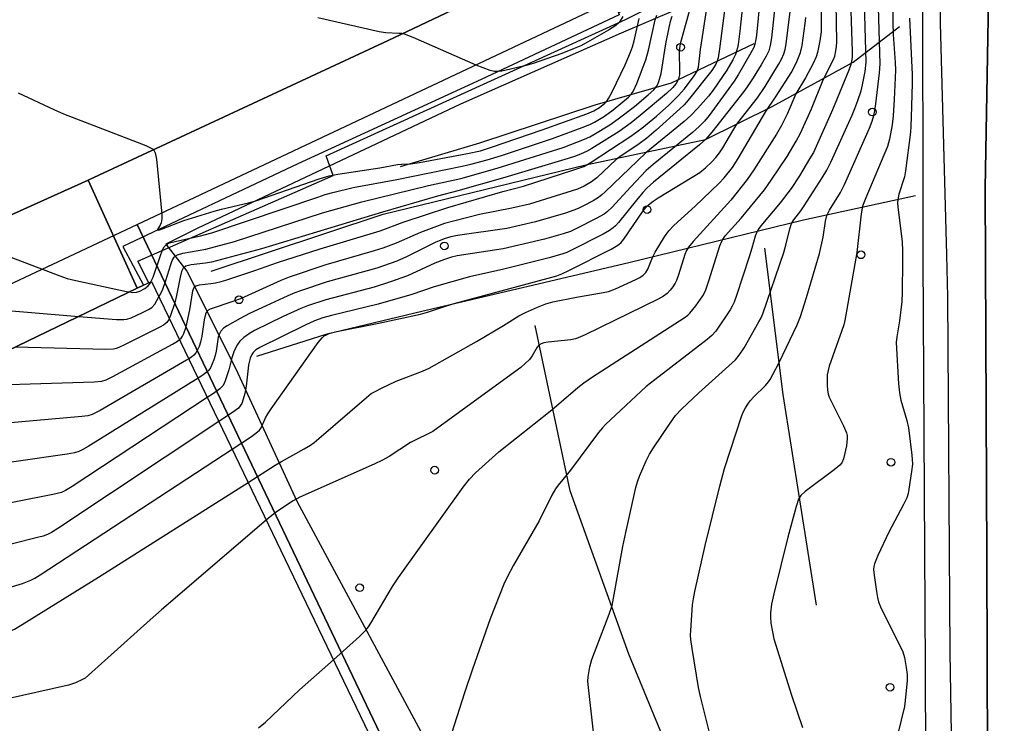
# Model space of a CAD drawing. Extents: x 0 to 85000, y -1 to 75000.
# Tile 56 of 147: x 39184 to 39312, y 61801 to 61893. Entities that reach past the tile are written whole.
import ezdxf

# ---------------------------------------------------------------- set-up
doc = ezdxf.new("R2010")
doc.units = 0
doc.header["$MEASUREMENT"] = 0
doc.header["$PDMODE"] = 33
doc.header["$PDSIZE"] = -3
for name, color, linetype in [('BOS3D_ACTIVE_POLY_CLIP', 227, 'CONTINUOUS'), ('CONTOUR_CLIP', 120, 'CONTINUOUS'), ('DTM_INFOTECHBREAKS_CLIP', 4, 'CONTINUOUS'), ('DTM_POINT', 158, 'CONTINUOUS'), ('FENCE_CLIP', 96, 'CONTINUOUS'), ('PARCELS_FULL_17_CLIP', 7, 'CONTINUOUS'), ('PARKING_CLIP', 78, 'CONTINUOUS'), ('RAIL_CLIP', 171, 'CONTINUOUS'), ('ROAD_CLIP', 197, 'CONTINUOUS'), ('SIDEWALK_CLIP', 78, 'CONTINUOUS')]:
    doc.layers.add(name, color=color, linetype=linetype)

msp = doc.modelspace()

# ---------------------------------------------------------------- linework, layer by layer
at = {"layer": 'BOS3D_ACTIVE_POLY_CLIP', "elevation": 39.5}
msp.add_lwpolyline([(39064.88, 61691.68), (39059.04, 61708.04), (39034.34, 61771.75), (39033.7, 61777.8), (39031.56, 61782.14), (39040.8, 61786.69), (39042.93, 61782.35), (39048.66, 61785.12), (39105.58, 61812.6), (39118.78, 61818.98), (39199.31, 61857.86), (39200.11, 61858.25), (39201.17, 61858.76), (39284.29, 61685.8), (39283.21, 61685.28), (39257.61, 61672.98), (39247.18, 61694.67), (39197.61, 61670.85), (39173.78, 61720.45), (39144.47, 61706.36), (39134.06, 61701.36), (39073.13, 61672.08)], close=True, dxfattribs=at)
at = {"layer": 'CONTOUR_CLIP'}
for points, elevation in [([(39305.63, 61776.12), (39305.08, 61810.51), (39304.76, 61856.77), (39304.65, 61862.2), (39303.82, 61892.35), (39303.82, 61894.82), (39304, 61900.36), (39303.99, 61901.35), (39303.89, 61902.25), (39303.7, 61903.13), (39303.46, 61903.74), (39302.77, 61905.08), (39302.75, 61905.12), (39302.37, 61908.45), (39302.58, 61910.04), (39302.64, 61910.57)], 9), ([(39297.66, 61902.67), (39297.59, 61892.41), (39297.65, 61890.9), (39297.92, 61887.24), (39297.95, 61886.27), (39297.79, 61882.41), (39297.64, 61880.29), (39297.51, 61879.14), (39297.17, 61877.25), (39296.91, 61876.32), (39294.08, 61869.64), (39293.67, 61868.55), (39293.49, 61867.55), (39292.93, 61862.53), (39291.36, 61853.66), (39291.22, 61853.09), (39290.98, 61852.35), (39289.35, 61847.73), (39289.18, 61847.18), (39289.08, 61846.61), (39289.05, 61846.02), (39289.07, 61845.23), (39289.11, 61844.64), (39289.21, 61844.07), (39289.33, 61843.7), (39289.57, 61843.15), (39291.2, 61839.96), (39291.59, 61839.07), (39291.68, 61838.7), (39291.69, 61838.32), (39291.57, 61837.37), (39291.33, 61836.21), (39291.18, 61835.65), (39290.96, 61835.14), (39290.73, 61834.85), (39289.99, 61834.22), (39286.2, 61831.41), (39285.64, 61830.89), (39285.35, 61830.41), (39285.04, 61829.48), (39283.95, 61825.48), (39282.11, 61818.11), (39281.82, 61816.77), (39281.69, 61815.62), (39281.69, 61815.05), (39281.76, 61814.3), (39281.94, 61813.17), (39282.15, 61812.23), (39284.41, 61804.91), (39285.85, 61800.7)], 11), ([(39288.19, 61901.1), (39288.3, 61892.6), (39288.27, 61891.22), (39288.11, 61890.06), (39287.81, 61888.53), (39287.64, 61887.98), (39287.25, 61887.11), (39286.27, 61885.25), (39285.01, 61883.16), (39283.87, 61880.54), (39283.13, 61879.06), (39282.46, 61877.92), (39279.55, 61873.29), (39278.68, 61872.01), (39276.55, 61869.31), (39271.63, 61863.96), (39271.01, 61863.21), (39270.77, 61862.8), (39270.55, 61862.26), (39269.73, 61859.62), (39269.46, 61858.88), (39269.29, 61858.54), (39268.98, 61858.06), (39268.63, 61857.6), (39268.24, 61857.18), (39267.78, 61856.83), (39267.09, 61856.46), (39257.59, 61851.82), (39256.69, 61851.41), (39256.32, 61851.28), (39255.74, 61851.16), (39252.77, 61850.87), (39252.2, 61850.77), (39251.86, 61850.65), (39251.58, 61850.46), (39251.36, 61850.19), (39250.69, 61849.06), (39250.34, 61848.61), (39249.8, 61848.06), (39249.21, 61847.54), (39238.91, 61840.03), (39237.76, 61839.23), (39237.27, 61838.95), (39235.56, 61838.14), (39234.88, 61837.78), (39232.08, 61835.99), (39231.24, 61835.5), (39230.15, 61834.99), (39220.48, 61830.67), (39219.61, 61830.21), (39218.48, 61829.48), (39217.37, 61828.73), (39216.6, 61828.11), (39216.1, 61827.68)], 16), ([(39278.32, 61897.04), (39277.69, 61891.32), (39277.47, 61889.59), (39277.32, 61888.84), (39277.13, 61888.3), (39276.78, 61887.61), (39276, 61886.26), (39275.47, 61885.44), (39274.23, 61883.66), (39273.64, 61882.88), (39272.25, 61881.31), (39271.34, 61880.34), (39270.45, 61879.58), (39265.47, 61875.48), (39260.2, 61870.4), (39259.77, 61870.01), (39259.31, 61869.66), (39258.63, 61869.25), (39257.39, 61868.6), (39256.68, 61868.24), (39256.13, 61868.01), (39255.03, 61867.65), (39251.13, 61866.49), (39247.39, 61865.65), (39240.99, 61864.73), (39240.1, 61864.55), (39239.25, 61864.31), (39238.07, 61863.82), (39234.35, 61861.94), (39233.09, 61861.38), (39230.5, 61860.47), (39224.03, 61858.7), (39220.55, 61857.55), (39219.82, 61857.27), (39218.92, 61856.88), (39215.52, 61855.32), (39213.92, 61854.56), (39212.7, 61853.94), (39211.01, 61852.99), (39210.55, 61852.66), (39210.2, 61852.29), (39209.96, 61851.86), (39209.85, 61851.51), (39209.58, 61849.66), (39209.45, 61849.11), (39209.27, 61848.56), (39209.07, 61848.03), (39208.84, 61847.52), (39208.64, 61847.22), (39208.37, 61846.95), (39207.57, 61846.39), (39207.22, 61846.17)], 21), ([(39280.59, 61897.92), (39279.89, 61890.81), (39279.81, 61890.22), (39279.68, 61889.65), (39279.51, 61889.2), (39279.15, 61888.51), (39277.5, 61885.65), (39276.99, 61884.82), (39273.73, 61880.36), (39273.1, 61879.61), (39272.43, 61878.91), (39271.56, 61878.14), (39266.43, 61873.95), (39265.53, 61873.18), (39263.52, 61871.08), (39261.05, 61868.39), (39260.5, 61867.86), (39260.04, 61867.52), (39259.01, 61866.95), (39256.55, 61865.68), (39255.66, 61865.26), (39254.74, 61864.95), (39252.29, 61864.24), (39246.93, 61863), (39240.95, 61862.07), (39240.2, 61861.89), (39239.3, 61861.62), (39238.05, 61861.13), (39234.49, 61859.47), (39232.13, 61858.64), (39230.12, 61858), (39223.84, 61856.37), (39221.46, 61855.58), (39220.58, 61855.22), (39218.32, 61854.2), (39214.59, 61852.37), (39213.9, 61851.99), (39213.17, 61851.45), (39212.66, 61850.96), (39212.34, 61850.53), (39211.94, 61849.7), (39211.6, 61848.83), (39211.21, 61847.23), (39210.77, 61845.8), (39210.62, 61845.46), (39210.44, 61845.16), (39210.04, 61844.76), (39209.24, 61844.19), (39208.43, 61843.65)], 20), ([(39292.02, 61897.94), (39292.3, 61888.69), (39292.3, 61887.9), (39292.25, 61887.4), (39292.14, 61886.97), (39291.88, 61886.25), (39289.78, 61881.08), (39287.27, 61875.55), (39286.79, 61874.7), (39285.45, 61872.5), (39284.38, 61870.85), (39282.97, 61868.97), (39280.45, 61865.97), (39280.1, 61865.51), (39279.91, 61865.18), (39279.7, 61864.64), (39279.27, 61863.07), (39278.92, 61861.95), (39277.29, 61856.94), (39276.97, 61856.05), (39276.73, 61855.54), (39276.43, 61855.04), (39274.57, 61852.29), (39274.06, 61851.7), (39273.46, 61851.18), (39266.64, 61845.95), (39265.54, 61845.08), (39260.24, 61840.12), (39259.84, 61839.7), (39259.34, 61839.09), (39255.67, 61834.21), (39254.08, 61832.24), (39253.74, 61831.78), (39253.27, 61830.93), (39251.62, 61827.6), (39248.28, 61821.82), (39247.42, 61820.26), (39247.01, 61819.37), (39245.24, 61814.83), (39242.92, 61808.29), (39241.87, 61805.21), (39239.18, 61796.78)], 14), ([(39275.99, 61896.07), (39275.08, 61889.03), (39274.89, 61887.85), (39274.78, 61887.47), (39274.58, 61887.01), (39274.06, 61886.19), (39270.99, 61882.34), (39270.48, 61881.75), (39269.91, 61881.2), (39266.81, 61878.42), (39265.6, 61877.42), (39264.43, 61876.54), (39262.27, 61875.11), (39261.63, 61874.63), (39259.11, 61872.24), (39258.43, 61871.7), (39257.47, 61871.15), (39256.6, 61870.78), (39250.35, 61868.83), (39248.03, 61868.28), (39243.84, 61867.48), (39240.62, 61866.66), (39239.3, 61866.28), (39236.18, 61865.14), (39233, 61863.74), (39231.25, 61863.08), (39230.14, 61862.73), (39223.84, 61860.93), (39219.09, 61859.31), (39218, 61858.87), (39212.75, 61856.49), (39211.77, 61856.14), (39208.79, 61855.16), (39208.43, 61854.93), (39208.34, 61854.81), (39208.2, 61854.51), (39208.04, 61853.74), (39207.73, 61851.62), (39207.56, 61850.86), (39207.37, 61850.3), (39207.13, 61849.77), (39206.94, 61849.44), (39206.69, 61849.15), (39206.39, 61848.91), (39206.01, 61848.67)], 22), ([(39282.43, 61896.17), (39281.82, 61890.45), (39281.67, 61889.47), (39281.46, 61888.77), (39281.15, 61888.09), (39280.48, 61886.94), (39279.43, 61885.27), (39278.67, 61884.1), (39278.21, 61883.46), (39274.06, 61878.19), (39273.3, 61877.29), (39272.47, 61876.54), (39266.49, 61871.66), (39265.6, 61870.88), (39265.09, 61870.34), (39264.25, 61869.35), (39261.91, 61866.42), (39261.52, 61865.98), (39261.24, 61865.71), (39260.76, 61865.39), (39259.91, 61864.92), (39255.73, 61862.78), (39255.2, 61862.53), (39254.68, 61862.33), (39252.9, 61861.82), (39247.01, 61860.37), (39242.55, 61859.37), (39237.94, 61858.04), (39235.02, 61857.07), (39230.66, 61855.8), (39224.6, 61854.31), (39223.47, 61854), (39222.37, 61853.62), (39221.14, 61853.07), (39215.26, 61850.16), (39214.76, 61849.85), (39214.4, 61849.52), (39214.21, 61849.26), (39214, 61848.78), (39213.9, 61848.44), (39213.8, 61847.86), (39213.5, 61845.14), (39213.32, 61844.17), (39213.11, 61843.42), (39212.91, 61842.88), (39212.72, 61842.56), (39212.47, 61842.28), (39211.69, 61841.7), (39209.93, 61840.53)], 19), ([(39259.24, 61795.07), (39258, 61805.92), (39257.95, 61806.71), (39257.98, 61807.28), (39258.2, 61808.59), (39258.45, 61809.53), (39260.73, 61815.44), (39261.09, 61816.56), (39261.29, 61817.52), (39262.5, 61824.24), (39262.86, 61826.09), (39264.17, 61831.93), (39264.39, 61832.69), (39264.67, 61833.42), (39265.51, 61835.39), (39265.94, 61836.26), (39266.46, 61837.09), (39268.54, 61840.19), (39269.33, 61841.31), (39270.12, 61842.15), (39272.38, 61844.27), (39277.13, 61848.57), (39277.64, 61849.15), (39278.26, 61850.13), (39280.2, 61853.51), (39280.47, 61854.03), (39280.69, 61854.55), (39283.45, 61862.53), (39283.71, 61863.48), (39284.21, 61865.59), (39284.45, 61866.28), (39284.75, 61866.76), (39285.64, 61867.94), (39286.08, 61868.59), (39288.43, 61872.22), (39289.04, 61873.22), (39289.55, 61874.28), (39292.31, 61880.38), (39292.68, 61881.26), (39293.06, 61882.3), (39293.48, 61883.57), (39293.68, 61884.32), (39294, 61886.09), (39294.13, 61887.27), (39293.89, 61896.47)], 13), ([(39204.8, 61851.19), (39205.01, 61851.36), (39205.21, 61851.65), (39205.38, 61851.97), (39205.69, 61852.86), (39206.15, 61855.05), (39206.54, 61857.51), (39206.72, 61857.99), (39206.94, 61858.19), (39207.41, 61858.33), (39208.91, 61858.47), (39209.49, 61858.56), (39210.25, 61858.74), (39210.82, 61858.9), (39214.61, 61860.18), (39217.54, 61861.21), (39223.1, 61863.01), (39230.92, 61865.35), (39233.91, 61866.47), (39239.74, 61868.37), (39246.87, 61870.46), (39249.57, 61871.17), (39256.13, 61873.26), (39257.42, 61873.72), (39258.24, 61874.18), (39263.53, 61877.64), (39264.95, 61878.71), (39266.88, 61880.28), (39268.48, 61881.71), (39269.75, 61882.94), (39270.49, 61883.83), (39271.78, 61885.5), (39272.17, 61886.14), (39272.34, 61886.66), (39272.6, 61888.95), (39273.45, 61894.58)], 23), ([(39211.65, 61836.94), (39214.16, 61838.59), (39214.95, 61839.16), (39215.23, 61839.41), (39215.45, 61839.71), (39216, 61841.02), (39216.3, 61841.53), (39216.75, 61842.19), (39222.87, 61850.79), (39223.36, 61851.4), (39223.64, 61851.66), (39223.83, 61851.78), (39224.39, 61852.01), (39225.48, 61852.28), (39230.52, 61853.3), (39236.15, 61854.51), (39237.06, 61854.77), (39239.41, 61855.55), (39240.53, 61855.88), (39253.88, 61859.49), (39254.57, 61859.74), (39255.46, 61860.16), (39260.95, 61862.97), (39261.64, 61863.35), (39261.97, 61863.57), (39262.25, 61863.82), (39262.62, 61864.26), (39265.05, 61867.81), (39265.48, 61868.38), (39265.81, 61868.72), (39266.43, 61869.21), (39267.09, 61869.65), (39271.5, 61872.31), (39272.49, 61872.95), (39273.23, 61873.55), (39274.07, 61874.31), (39274.59, 61874.87), (39275.06, 61875.48), (39275.49, 61876.14), (39276.8, 61878.37), (39277.32, 61879.21), (39277.91, 61880.01), (39279.99, 61882.66), (39280.99, 61884.13), (39282.75, 61886.97), (39283.11, 61887.66), (39283.41, 61888.37), (39283.59, 61888.92), (39283.74, 61889.69), (39284.34, 61894.56)], 18), ([(39224.83, 61809.52), (39228.23, 61812.55), (39229.07, 61813.38), (39229.39, 61813.8), (39229.71, 61814.3), (39232.54, 61819.07), (39233.3, 61820.24), (39241.71, 61831.97), (39242.55, 61833.01), (39243.34, 61833.84), (39246.35, 61836.58), (39253.23, 61842.06), (39256.65, 61844.95), (39257.4, 61845.56), (39258.56, 61846.34), (39270.46, 61854.02), (39270.93, 61854.38), (39271.22, 61854.64), (39271.97, 61855.57), (39272.9, 61856.87), (39273.25, 61857.55), (39273.68, 61858.81), (39275.11, 61863.4), (39275.39, 61864.07), (39275.82, 61864.69), (39277.9, 61866.99), (39280.9, 61870.67), (39281.8, 61871.94), (39283.85, 61875), (39285.05, 61877.03), (39285.58, 61878.06), (39287.02, 61881.23), (39288.55, 61884.98), (39289.87, 61887.57), (39290.05, 61888.08), (39290.21, 61888.78), (39290.28, 61889.31), (39290.31, 61889.89), (39290.24, 61894.95)], 15), ([(39273.86, 61799.72), (39272.59, 61804.73), (39272.33, 61805.9), (39271.49, 61810.97), (39271.33, 61812.14), (39271.31, 61812.73), (39271.33, 61813.32), (39271.57, 61816.66), (39271.68, 61817.43), (39271.87, 61818.38), (39273.19, 61824.4), (39275.09, 61832.11), (39275.73, 61834.39), (39277.98, 61841.29), (39278.2, 61841.82), (39278.46, 61842.3), (39278.75, 61842.77), (39279.06, 61843.21), (39279.55, 61843.74), (39281.05, 61845.22), (39281.43, 61845.67), (39281.64, 61845.98), (39282.02, 61846.65), (39282.82, 61848.2), (39285.18, 61853.11), (39285.6, 61854.21), (39286.39, 61856.67), (39288.08, 61862.39), (39288.56, 61864.52), (39288.86, 61866.61), (39289.03, 61867.34), (39289.36, 61868.03), (39290.8, 61870.33), (39291.34, 61871.37), (39294.57, 61878.72), (39294.92, 61879.61), (39295.15, 61880.33), (39295.28, 61880.95), (39295.4, 61881.85), (39295.87, 61885.91), (39295.96, 61887.07), (39295.76, 61894.42)], 12), ([(39201.13, 61858.74), (39201.14, 61858.77), (39201.37, 61859.29), (39202.38, 61862.25), (39202.66, 61862.95), (39202.82, 61863.24), (39203.03, 61863.49), (39203.25, 61863.65), (39203.5, 61863.77), (39204.23, 61863.97), (39207.53, 61864.67), (39209.04, 61865.08), (39222.83, 61869.74), (39223.78, 61870.05), (39224.92, 61870.36), (39227.41, 61870.96), (39233.09, 61872.02), (39241.59, 61873.74), (39242.72, 61874), (39244.82, 61874.59), (39246.7, 61875.16), (39253.35, 61877.34), (39257.56, 61878.93), (39258.28, 61879.22), (39258.8, 61879.48), (39260.12, 61880.27), (39261.23, 61881.1), (39263.24, 61882.74), (39263.63, 61883.17), (39263.83, 61883.46), (39264.3, 61884.51), (39265.49, 61887.58), (39265.83, 61888.86), (39266.71, 61892.81), (39266.92, 61893.4)], 26), ([(39202.14, 61856.73), (39202.27, 61856.95), (39202.58, 61857.63), (39203.03, 61858.89), (39203.68, 61860.94), (39203.88, 61861.47), (39204.14, 61861.93), (39204.26, 61862.06), (39204.54, 61862.23), (39205.25, 61862.44), (39208.24, 61862.97), (39211.96, 61863.96), (39223.43, 61867.66), (39228.52, 61869.1), (39237.21, 61871.23), (39241.41, 61872.16), (39246.16, 61873.51), (39254.73, 61876.18), (39257.48, 61877.26), (39258.2, 61877.58), (39258.7, 61877.86), (39260.81, 61879.13), (39261.9, 61879.9), (39263.99, 61881.54), (39265.78, 61883.03), (39266.5, 61883.68), (39266.86, 61884.11), (39267.03, 61884.43), (39267.17, 61884.76), (39267.49, 61885.83), (39268.1, 61889.68), (39268.52, 61891.81), (39268.74, 61892.76), (39268.9, 61893.29)], 25), ([(39271.16, 61894.07), (39269.95, 61889.69), (39269.86, 61889.08), (39269.82, 61888.52), (39269.86, 61886.23), (39269.84, 61885.66), (39269.75, 61885.13), (39269.6, 61884.81), (39269.41, 61884.51), (39268.95, 61883.95), (39268.18, 61883.22), (39264.76, 61880.37), (39263.55, 61879.41), (39261.99, 61878.27), (39258.45, 61876.06), (39257.76, 61875.68), (39257.05, 61875.35), (39256.32, 61875.06), (39255.37, 61874.76), (39247.14, 61872.3), (39241.04, 61870.54), (39238.38, 61869.84), (39231.22, 61867.77), (39215.48, 61862.98), (39208.98, 61861.28), (39208.21, 61861.14), (39206.31, 61860.9), (39205.65, 61860.73), (39205.4, 61860.58), (39205.29, 61860.47), (39205.07, 61860.03), (39204.88, 61859.29), (39204.42, 61856.92), (39204.2, 61855.96), (39203.66, 61854.3), (39203.49, 61853.92)], 24), ([(39213.74, 61832.6), (39217.25, 61834.82), (39218.1, 61835.33), (39221.02, 61836.95), (39221.86, 61837.45), (39222.34, 61837.8), (39222.96, 61838.3), (39229.14, 61843.66), (39229.76, 61844.15), (39230.25, 61844.45), (39231.1, 61844.88), (39233.02, 61845.76), (39236.41, 61847.06), (39237.28, 61847.46), (39243.44, 61850.93), (39246.96, 61853.02), (39248.96, 61854.26), (39249.81, 61854.69), (39251.39, 61855.39), (39252.45, 61855.82), (39253.38, 61856.08), (39256.45, 61856.7), (39259.69, 61857.25), (39260.62, 61857.46), (39261.52, 61857.8), (39264.17, 61859), (39264.69, 61859.26), (39265.15, 61859.57), (39265.49, 61859.93), (39265.75, 61860.36), (39266.33, 61861.88), (39266.69, 61862.57), (39267.91, 61864.55), (39268.47, 61865.34), (39269.14, 61866.04), (39271.88, 61868.54), (39275.03, 61871.53), (39275.69, 61872.24), (39276.74, 61873.6), (39277.49, 61874.74), (39281.09, 61880.85), (39282.34, 61882.72), (39284.46, 61886.03), (39285.17, 61887.45), (39285.61, 61888.55), (39285.81, 61889.48), (39286.22, 61892.34), (39286.3, 61893.11)], 17), ([(39262.5, 61893.24), (39262, 61892.45), (39261.59, 61892.08), (39260.61, 61891.46), (39257.89, 61889.89), (39257.03, 61889.43), (39256.14, 61889.05), (39254.53, 61888.41), (39250.84, 61887.12), (39249.91, 61886.86), (39247.29, 61886.24), (39246.73, 61886.12), (39246.17, 61886.06), (39245.8, 61886.08), (39245.24, 61886.21), (39243.39, 61886.88), (39235.2, 61890.5), (39234.09, 61890.92), (39233.72, 61891), (39233.33, 61891.04), (39231.65, 61891.11), (39230.78, 61891.25), (39222.79, 61893.05)], 28), ([(39183.83, 61883.3), (39188.47, 61881.12), (39189.73, 61880.56), (39200.44, 61876.43), (39201.06, 61876.16), (39201.37, 61875.95), (39201.53, 61875.74), (39201.65, 61875.48), (39201.82, 61874.67), (39202.51, 61867.5), (39202.52, 61866.91), (39202.44, 61866.36), (39202.29, 61866.06), (39201.98, 61865.58), (39201.95, 61865.45), (39202.08, 61865.44), (39202.48, 61865.56), (39205.39, 61866.67), (39209.34, 61867.89), (39210.29, 61868.15), (39213.78, 61868.98), (39214.73, 61869.24), (39223, 61872.1), (39224.29, 61872.48), (39225.41, 61872.71), (39230.86, 61873.54), (39233.17, 61873.96), (39233.73, 61874.03), (39234.86, 61874.08), (39236.05, 61874.25), (39242.27, 61875.4), (39243.95, 61875.77), (39245.4, 61876.22), (39252, 61878.49), (39257.79, 61880.57), (39258.71, 61880.94), (39259.47, 61881.38), (39260.16, 61881.96), (39260.4, 61882.23), (39260.62, 61882.54), (39261.08, 61883.41), (39262.81, 61886.96), (39263.5, 61888.57), (39263.76, 61889.3), (39263.98, 61890.05), (39264.6, 61892.96)], 27), ([(39299.8, 61893.01), (39300.14, 61885.67), (39300.13, 61884.51), (39300.01, 61880.15), (39299.96, 61878.95), (39299.89, 61878.17), (39299.27, 61873.13), (39299.11, 61872.36), (39298.41, 61870.13), (39298.25, 61869.38), (39298.24, 61869), (39298.27, 61868.42), (39298.81, 61863.97), (39298.88, 61862.69), (39298.89, 61861.38), (39298.83, 61857.31), (39298.78, 61856.14), (39298.47, 61853.62), (39298.11, 61851.55), (39298.05, 61850.79), (39298.35, 61845.43), (39298.46, 61844.25), (39298.66, 61843.29), (39299.42, 61840.64), (39299.64, 61839.68), (39300.09, 61836.16), (39300.14, 61835.57), (39300.15, 61834.99), (39300.04, 61834.03), (39299.7, 61831.72), (39299.59, 61831.15), (39299.43, 61830.6), (39299.01, 61829.73), (39297.09, 61826.11), (39295.66, 61823.09), (39295.22, 61822.01), (39295.13, 61821.64), (39295.11, 61821.27), (39295.17, 61820.51), (39295.47, 61818.39), (39295.6, 61817.63), (39295.74, 61817.07), (39296.11, 61816.17), (39298.41, 61811.62), (39298.9, 61810.55), (39299.11, 61809.82), (39299.35, 61808.52), (39299.47, 61807.58), (39299.49, 61806.81), (39299.32, 61805.02), (39299.11, 61803.44), (39298.25, 61799.89)], 10), ([(39176.46, 61864.36), (39188.89, 61859.62), (39190.2, 61859.15), (39191.34, 61858.86), (39197.92, 61857.44), (39198.32, 61857.38)], 26), ([(39198.32, 61857.38), (39198.69, 61857.33), (39199.22, 61857.36), (39199.64, 61857.5), (39200.31, 61857.84), (39200.72, 61858.17), (39200.95, 61858.45), (39201.13, 61858.74)], 26), ([(39191.71, 61854.19), (39196.61, 61853.79), (39197.59, 61853.78), (39197.97, 61853.84), (39198.51, 61854.02), (39199.91, 61854.65), (39200.77, 61855.08), (39201.23, 61855.38), (39201.59, 61855.78), (39202.14, 61856.73)], 25), ([(39172.11, 61855.82), (39191.71, 61854.19)], 25), ([(39203.49, 61853.92), (39203.46, 61853.84), (39203.18, 61853.43), (39202.75, 61853.08), (39202.24, 61852.79), (39197.65, 61850.49), (39196.94, 61850.16), (39196.58, 61850.02), (39196.21, 61849.94), (39195.22, 61849.9), (39183.43, 61850.19)], 24), ([(39172.44, 61844.89), (39174.29, 61845.08), (39193.73, 61845.7), (39194.71, 61845.79), (39195.26, 61845.96), (39196.15, 61846.4), (39203.89, 61850.59), (39204.57, 61850.99), (39204.8, 61851.19)], 23), ([(39206.01, 61848.67), (39205.73, 61848.49), (39194.51, 61841.97), (39193.81, 61841.59), (39193.46, 61841.43), (39192.89, 61841.27), (39192.11, 61841.16), (39175.49, 61839.71), (39170.75, 61839.2), (39169.58, 61839), (39168.43, 61838.66), (39146.61, 61831.61), (39143.36, 61830.65), (39142.46, 61830.41)], 22), ([(39207.22, 61846.17), (39192.91, 61837.29), (39192.23, 61836.89), (39191.71, 61836.62), (39191.15, 61836.43), (39190.19, 61836.26), (39176.87, 61834.37), (39172.54, 61833.87), (39171.58, 61833.67), (39149.75, 61826.64), (39145.3, 61825.31), (39136.96, 61823.05), (39128.48, 61820.8), (39115.88, 61817.57), (39106.11, 61815.07), (39104.6, 61814.65)], 21), ([(39208.43, 61843.65), (39190.84, 61832.05), (39190, 61831.54), (39189.47, 61831.3), (39188.33, 61831.02), (39178.25, 61829.04), (39177.28, 61828.88), (39174.73, 61828.58), (39173.78, 61828.39), (39152.89, 61821.67), (39147.45, 61820.03), (39138.79, 61817.6), (39130.19, 61815.23), (39122.02, 61813.04), (39109.42, 61809.73), (39104.3, 61808.29), (39083.9, 61802.14)], 20), ([(39209.93, 61840.53), (39189, 61826.62), (39188.16, 61826.09), (39187.64, 61825.81), (39187.09, 61825.62), (39186.52, 61825.46), (39179.44, 61823.68), (39178.67, 61823.53), (39176.73, 61823.28), (39175.79, 61823.07), (39156.03, 61816.7), (39149.41, 61814.68), (39131.91, 61809.64), (39120.41, 61806.46), (39111.78, 61804.12), (39107.26, 61802.84), (39081.03, 61794.88)], 19), ([(39117.8, 61799.52), (39132.28, 61803.65), (39150.24, 61808.98), (39158.81, 61811.61), (39177.68, 61817.69), (39178.54, 61817.92), (39179.86, 61818.15), (39180.62, 61818.32), (39184.39, 61819.46), (39185.49, 61819.86), (39186.01, 61820.15), (39186.68, 61820.57), (39211.65, 61836.94)], 18), ([(39143.84, 61801.02), (39161.78, 61806.58), (39179.43, 61812.27), (39180.36, 61812.56), (39182.13, 61813.03), (39182.82, 61813.27), (39183.33, 61813.49), (39184.36, 61814.09), (39194.28, 61820.28), (39213.74, 61832.6)], 17), ([(39216.1, 61827.68), (39202.49, 61816.01), (39200.99, 61814.71), (39195.47, 61809.78), (39192.99, 61807.5), (39192.52, 61807.14), (39192.19, 61806.93), (39191.3, 61806.5), (39190.36, 61806.22), (39180.1, 61803.91), (39178.35, 61803.58), (39167.2, 61801.67), (39166.23, 61801.48), (39164.96, 61801.18)], 16), ([(39215.08, 61800.67), (39216, 61801.39), (39220.44, 61805.6), (39224.83, 61809.52)], 15)]:
    msp.add_lwpolyline(points, dxfattribs=dict(at, elevation=elevation))
at = {"layer": 'DTM_INFOTECHBREAKS_CLIP'}
msp.add_line((39192.91, 61871.93, 26.71), (39199.31, 61857.86, 26.19), dxfattribs=at)
for points in [[(39309.63, 61726.07, 8.41), (39310.02, 61770.52, 8.19), (39309.83, 61822.69, 8.15), (39309.61, 61870.89, 8.15), (39310.38, 61912.67, 8.08), (39311.42, 61947.45, 8.22)], [(39296.21, 61920.41, 28.84), (39266.86, 61906.72, 28.68), (39257.76, 61902.39, 28.49), (39231.98, 61890.13, 27.96), (39193.65, 61872.27, 26.74)], [(39302.01, 61773.55, 9.68), (39301.86, 61808.49, 9.57), (39301.57, 61861.83, 9.54), (39301.52, 61902.54, 9.26), (39300.24, 61905.37, 9.56), (39295.7, 61905.77, 11.99), (39280.34, 61898.83, 20.19), (39262.25, 61891.07, 27.93)], [(39257.76, 61902.39, 28.49), (39261.91, 61893.7, 28.25), (39262.02, 61893.46, 28.25), (39244.05, 61885.05, 27.97), (39220.22, 61874.05, 27.53), (39197.46, 61863.28, 26.88), (39200.11, 61858.25, 26.46)], [(39208.93, 61860.08, 23.57), (39231.29, 61867.51, 23.86), (39257.67, 61873.92, 23.06), (39273.24, 61877.23, 19.02), (39281.92, 61881.51, 16.84), (39292.45, 61887.27, 13.94), (39298.46, 61891.93, 10.53)], [(39262.25, 61891.07, 27.93), (39241.38, 61881.81, 27.93), (39232, 61877.38, 27.93), (39207.21, 61865.7, 26.6), (39203.04, 61863.62, 25.96), (39205.75, 61860.1, 23.56)], [(39279.54, 61889.67, 20.12), (39268.77, 61884.57, 24.44), (39258.84, 61881.71, 27.5), (39243.86, 61876.75, 27.72), (39233.5, 61873.66, 26.91)], [(39193.65, 61872.27, 26.74), (39192.91, 61871.93, 26.71), (39170.4, 61861.76, 25.75), (39136.54, 61846.42, 25.02), (39100.31, 61829.12, 23.47), (39064.68, 61811.92, 22.42), (39041.48, 61801.07, 21.87), (39031.17, 61796.24, 21.63), (39007.5, 61784.97, 20.17), (38980.98, 61773.74, 19.32), (38952.71, 61763.34, 18.13), (38918.58, 61752.81, 17.54), (38875.3, 61738.74, 16.36), (38845.63, 61729.34, 15.15), (38822.25, 61721.85, 14.93), (38812.89, 61718.85, 14.83), (38808, 61717.28, 14.79), (38766.81, 61707.53, 12.61)], [(39300.56, 61869.91, 9.48), (39285.99, 61866.73, 12.64), (39263.25, 61861.17, 17.67), (39236.32, 61854.86, 18.05), (39223.84, 61851.84, 17.98), (39214.81, 61848.99, 18.64)], [(39287.66, 61816.62, 10.42), (39283.34, 61844.04, 11.55), (39280.96, 61863.07, 13.62)], [(39205.75, 61860.1, 23.56), (39212.13, 61847.39, 19.6), (39220.06, 61830.15, 15.94), (39238.94, 61795.12, 13.98), (39255.71, 61762.63, 12.45), (39273.21, 61727.91, 12.64), (39285.96, 61702.32, 11.02)], [(39263.28, 61810.25, 12.69), (39255.64, 61831.51, 13.76), (39251.1, 61853.04, 16.27)], [(39266.06, 61587.05, 9.95), (39288.62, 61655.68, 9.74), (39294.91, 61689.67, 10.3), (39291.66, 61714.07, 10.72), (39287.32, 61745.6, 11.72), (39277.32, 61776.16, 12.26), (39263.28, 61810.25, 12.69)]]:
    msp.add_polyline3d(points, dxfattribs=at)
at = {"layer": 'DTM_POINT'}
for p in [(39269.99, 61889.23, 23.91), (39294.95, 61880.79, 12.13), (39265.64, 61868.1, 17.77), (39239.28, 61863.38, 20.5), (39293.47, 61862.22, 10.88), (39212.55, 61856.36, 21.99), (39297.37, 61835.22, 10.83), (39238.02, 61834.19, 15.42), (39228.26, 61818.89, 15.24), (39297.25, 61805.94, 10.42)]:
    msp.add_point(p, dxfattribs=at)
at = {"layer": 'FENCE_CLIP'}
msp.add_lwpolyline([(39200.82, 61858.59), (39199.38, 61861.41), (39224.81, 61872.55), (39223.9, 61875.11), (39262.84, 61892.85), (39296.22, 61909.41), (39474.14, 61995.8)], dxfattribs=at)
at = {"layer": 'PARCELS_FULL_17_CLIP'}
msp.add_lwpolyline([(39184.72, 61230.14), (39289.23, 61450.71), (39299.43, 61613.88), (39283.36, 61610.58), (39284.7, 61651.98), (39300.29, 61655.26), (39296.22, 61663.56), (39286.05, 61684.31), (39199.32, 61866.18), (39442.61, 61980.92), (39443.1, 61947.5), (39444.73, 61836.19), (39445.7, 61770.17), (39437.4, 61686.16), (39417.33, 61452.58), (39429.46, 61451.44), (39426.56, 61420.9), (39415.33, 61421.44), (39403.84, 61271.9)], dxfattribs=at)
msp.add_lwpolyline([(39184.72, 61230.14), (39289.23, 61450.71), (39299.43, 61613.88), (39283.36, 61610.58), (39284.7, 61651.98), (39300.29, 61655.26), (39296.22, 61663.56), (39286.05, 61684.31), (39199.32, 61866.18), (39442.61, 61980.92), (39443.1, 61947.5), (39444.73, 61836.19), (39445.7, 61770.17), (39437.4, 61686.16), (39417.33, 61452.58), (39429.46, 61451.44), (39426.56, 61420.9), (39415.33, 61421.44), (39403.84, 61271.9)], dxfattribs=at)
msp.add_lwpolyline([(39286.05, 61684.31), (39273.85, 61649.7), (39086.66, 61610.27), (39043, 61724.21), (39020.76, 61782.17), (39199.32, 61866.18)], close=True, dxfattribs=at)
at = {"layer": 'PARKING_CLIP'}
msp.add_lwpolyline([(39199.31, 61857.86), (39118.78, 61818.98), (39116.47, 61823.77), (39103.27, 61817.4), (39105.58, 61812.6), (39048.66, 61785.12), (39046.12, 61790.76), (39041.48, 61801.07), (39064.68, 61811.92), (39100.31, 61829.12), (39136.54, 61846.42), (39170.4, 61861.76), (39192.91, 61871.93)], close=True, dxfattribs=at)
at = {"layer": 'RAIL_CLIP'}
msp.add_lwpolyline([(39309.11, 63033.36), (39310.41, 62621.41), (39311.07, 62550.61), (39310.46, 62506.15), (39310.45, 62459.02), (39310.14, 62405.01), (39309.86, 62360.24), (39309.68, 62310.53), (39309.79, 62251.7), (39310.04, 62207.04), (39309.44, 62156.68), (39310.35, 62106.34), (39310.53, 62054.6), (39310.54, 62006.4), (39311.42, 61947.45), (39310.38, 61912.67), (39309.61, 61870.89), (39309.83, 61822.69), (39310.02, 61770.52), (39309.63, 61726.07), (39309.79, 61662.35), (39309.75, 61507.68)], dxfattribs=at)
at = {"layer": 'ROAD_CLIP'}
msp.add_lwpolyline([(39352.2, 61947.92), (39296.21, 61920.41), (39266.86, 61906.72), (39257.76, 61902.39), (39231.98, 61890.13), (39193.65, 61872.27), (39192.91, 61871.93), (39170.4, 61861.76), (39136.54, 61846.42), (39100.31, 61829.12), (39064.68, 61811.92), (39041.48, 61801.07), (39031.17, 61796.24), (39007.5, 61784.97), (38980.98, 61773.74), (38952.71, 61763.34), (38918.58, 61752.81), (38875.3, 61738.74)], dxfattribs=at)
at = {"layer": 'SIDEWALK_CLIP'}
msp.add_lwpolyline([(39341.75, 61931.99), (39296.22, 61910.24), (39261.91, 61893.7), (39262.02, 61893.46), (39244.05, 61885.05), (39220.22, 61874.05), (39197.46, 61863.28), (39200.11, 61858.25), (39199.31, 61857.86), (39192.91, 61871.93), (39193.65, 61872.27), (39231.98, 61890.13), (39257.76, 61902.39), (39266.86, 61906.72), (39296.21, 61920.41), (39352.2, 61947.92)], dxfattribs=at)

doc.saveas('drawing.dxf')
